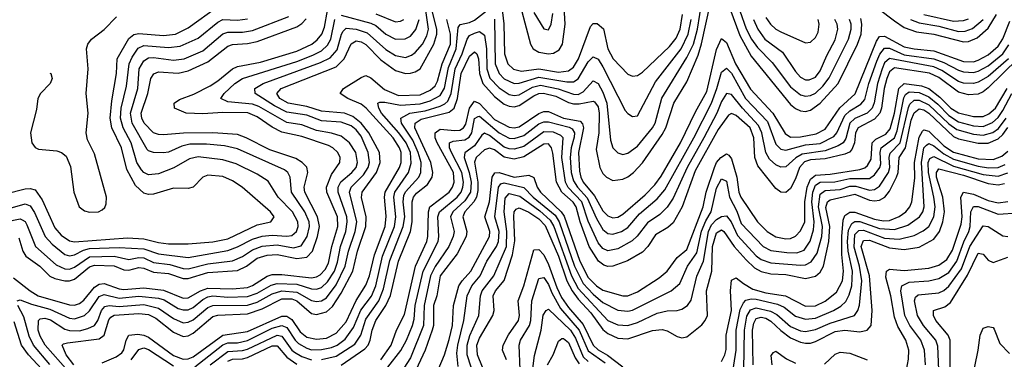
# Model space of a CAD drawing. Header units: inches. Extents: x 1305375 to 1407406, y 744550 to 841633.
# Tile 199 of 256: x 1324768 to 1328755, y 831592 to 832969. Entities that reach past the tile are written whole.
import ezdxf

# ---------------------------------------------------------------- set-up
doc = ezdxf.new("R2010")
doc.units = ezdxf.units.IN
doc.header["$MEASUREMENT"] = 0
doc.layers.add('B3823', color=7, linetype='Continuous')

msp = doc.modelspace()

# ---------------------------------------------------------------- linework, layer by layer
at = {"layer": 'B3823', "color": 5}
for points, elevation in [([(1324964.4, 831544.4), (1324871.2, 831650), (1324850, 831686.8), (1324842.9, 831710), (1324844.2, 831750), (1324850, 831755.8), (1324870, 831758.6), (1324891.8, 831751.8), (1324950, 831715), (1324970, 831708.6), (1325010, 831708.4), (1325043.1, 831716.9), (1325070.3, 831729.7), (1325083.7, 831750), (1325098.4, 831790), (1325113.1, 831806.9), (1325130, 831810.9), (1325170, 831806.5), (1325270, 831814.2), (1325330, 831799.8), (1325390, 831757.6), (1325430, 831740.8), (1325450, 831743), (1325470, 831751.8), (1325530, 831802), (1325549.8, 831810.2), (1325690, 831811.7), (1325730, 831823.5), (1325790, 831857.6), (1325830, 831869.6), (1325890, 831864.9), (1325950, 831831), (1325970, 831826), (1325990, 831829.8), (1326010, 831842.1), (1326050, 831894.3), (1326086.5, 831970), (1326098.7, 832030), (1326126.3, 832110), (1326133.1, 832150), (1326103.7, 832270), (1326109.7, 832290), (1326160.6, 832339.4), (1326179.3, 832370), (1326184.2, 832390), (1326179.3, 832430), (1326150, 832496.7), (1326130, 832522.7), (1326110, 832539.2), (1326070, 832553.7), (1325990, 832558.4), (1325930, 832582.2), (1325850, 832594), (1325799.4, 832619.4), (1325721.5, 832670), (1325720.2, 832690), (1325754, 832710), (1325985.3, 832794.7), (1326025.7, 832814.3), (1326053.5, 832846.5), (1326071.6, 832910), (1326077.3, 832922.7), (1326090, 832933.9), (1326130, 832929.8), (1326175.6, 832915.6), (1326250, 832848.3), (1326290, 832824.2), (1326330, 832815.8), (1326355, 832825), (1326370, 832835.7), (1326398.8, 832870), (1326416.4, 832903.6), (1326423.3, 832930), (1326397.4, 833110)], 2040), ([(1326778, 833090), (1326836.5, 832870), (1326847.4, 832850), (1326870, 832837.7), (1326910, 832831), (1326930, 832833), (1326953, 832847), (1326965.6, 832870), (1326976.6, 832950), (1326966.9, 833110)], 2020), ([(1327658.6, 833078.6), (1327710, 832932.1), (1327731.4, 832890), (1327755.7, 832855.7), (1327815.7, 832795.7), (1327890, 832696.6), (1327930, 832663.7), (1327950, 832659), (1327970, 832661.9), (1327990, 832671.5), (1328020.8, 832699.2), (1328046.5, 832733.5), (1328124, 832890), (1328135.5, 832930), (1328135.4, 832950), (1328127.7, 832970)], 1940), ([(1328173.4, 833070), (1328310, 832963.6), (1328350, 832937.7), (1328400.1, 832920.1), (1328470.2, 832910.2), (1328590, 832878.8), (1328610, 832880.3), (1328645.4, 832894.6), (1328690, 832933.8), (1328724.3, 832990)], 1920), ([(1325990, 831591.9), (1326050, 831604.5), (1326125.6, 831654.4), (1326149, 831690), (1326170, 831755.2), (1326222, 831830), (1326241.6, 831878.4), (1326267.4, 831992.6), (1326320.9, 832130), (1326326.9, 832170), (1326321.2, 832230), (1326323.4, 832256.6), (1326330, 832271.2), (1326383.8, 832330), (1326392.1, 832350), (1326393.5, 832390), (1326382.1, 832430), (1326360.2, 832480.2), (1326313.8, 832550), (1326310.7, 832570), (1326347.9, 832590), (1326410, 832600), (1326470, 832618.7), (1326490, 832627.4), (1326501.3, 832638.7), (1326515.4, 832670), (1326531.3, 832770), (1326559.1, 832830), (1326579.5, 832890), (1326590, 832904.3), (1326610, 832914.6), (1326630, 832921.1), (1326650, 832906), (1326658, 832850), (1326659.6, 832770), (1326671.7, 832731.7), (1326710, 832691.9), (1326750, 832665.9), (1326770, 832661.2), (1326790, 832664.5), (1326844.7, 832695.3), (1326877.2, 832702.8), (1326949.1, 832689.1), (1327010, 832666.3), (1327030, 832665.6), (1327050, 832675.8), (1327090, 832721.2), (1327110, 832710.6), (1327130, 832675), (1327145.5, 832630), (1327160.7, 832480.7), (1327169.6, 832450), (1327190, 832428.5), (1327210, 832422.7), (1327230, 832427.6), (1327270, 832455.8), (1327331.1, 832530), (1327341.1, 832550), (1327369, 832651), (1327470, 832815.1), (1327496.6, 832870), (1327512.2, 832930), (1327532, 833050)], 1940), ([(1326070, 831568.6), (1326165.3, 831634.7), (1326178.6, 831650), (1326187.6, 831670), (1326194.7, 831710), (1326209.5, 831750), (1326251.1, 831810), (1326269.4, 831850.6), (1326302.4, 831990), (1326350.3, 832110), (1326357.5, 832150), (1326356.9, 832230), (1326362, 832250), (1326374.7, 832265.3), (1326419.7, 832300.3), (1326437.7, 832330), (1326440.4, 832350), (1326432.7, 832390), (1326368.5, 832530), (1326368.7, 832550), (1326394.2, 832565.8), (1326506.5, 832593.5), (1326527.1, 832610), (1326540.8, 832650), (1326555.1, 832750), (1326590, 832821.2), (1326610, 832838.2), (1326618.7, 832830), (1326625.9, 832810), (1326630.3, 832750), (1326643.7, 832710), (1326690, 832658), (1326730, 832626.9), (1326750, 832617.6), (1326770, 832615.3), (1326790, 832620.6), (1326850, 832660.7), (1326870, 832669.1), (1326889.7, 832670.3), (1326938.9, 832658.9), (1326990, 832633), (1327010, 832627.6), (1327032.9, 832627.1), (1327090, 832639.1), (1327095.5, 832635.5), (1327110, 832616.2), (1327114.6, 832590), (1327113.3, 832510), (1327102.9, 832442.9), (1327117.2, 832370), (1327130, 832345.2), (1327144.8, 832330), (1327170, 832317.3), (1327210, 832322.3), (1327230, 832331.9), (1327253.8, 832350), (1327290, 832388.8), (1327370, 832503), (1327383.9, 832530), (1327417.2, 832630), (1327470, 832716.8), (1327515.2, 832824.8), (1327529.5, 832870.5), (1327564, 833030)], 1920), ([(1326716.9, 833056.9), (1326727.9, 832952.1), (1326731.1, 832830), (1326745, 832790), (1326767.9, 832767.9), (1326800.4, 832760.4), (1326870, 832769.4), (1326950, 832756.2), (1326990, 832760.8), (1327010, 832776.2), (1327030.4, 832809.6), (1327079.1, 832940.9), (1327090, 832953.4), (1327106.6, 832953.4), (1327131.5, 832931.5), (1327149.8, 832850), (1327171, 832810), (1327230, 832748), (1327250, 832739.4), (1327270, 832743), (1327290, 832756.4), (1327399.8, 832860.2), (1327426, 832894), (1327442, 832930), (1327452.3, 832990)], 1980), ([(1327630, 833051.7), (1327684.8, 832904.8), (1327730, 832820.7), (1327890, 832625.1), (1327910, 832608.5), (1327930, 832599.3), (1327950, 832596.9), (1327970, 832602.4), (1328010, 832630.9), (1328081.8, 832710), (1328160.2, 832870), (1328175.4, 832910), (1328178.5, 832950), (1328173.6, 832973.6)], 1920), ([(1324710, 832263.4), (1324790, 832282.9), (1324810, 832285.1), (1324830, 832278.7), (1324858.8, 832238.8), (1324910, 832125.3), (1324936, 832096), (1324970, 832072.7), (1324990, 832068.2), (1325204.2, 832084.2), (1325270, 832081.1), (1325330, 832065.3), (1325370, 832060.8), (1325450, 832060.7), (1325550, 832068.3), (1325610, 832080), (1325730, 832137.6), (1325784.2, 832150), (1325798.4, 832170), (1325783.4, 832190), (1325669.2, 832290), (1325630, 832315.4), (1325590, 832333.1), (1325530, 832338), (1325510, 832329.9), (1325470, 832289.9), (1325450, 832284.2), (1325390, 832286.4), (1325310, 832261.3), (1325290, 832260.1), (1325270, 832266.2), (1325237, 832297), (1325201.4, 832361.4), (1325180.4, 832450), (1325141.4, 832530), (1325134.7, 832570), (1325140.6, 832639.4), (1325159.4, 832750), (1325162.7, 832810), (1325210, 832892.4), (1325230, 832908.5), (1325250, 832912.7), (1325350, 832904.6), (1325398.4, 832910), (1325450, 832935.4), (1325570, 833022.6)], 2180), ([(1324742.6, 831922.6), (1324809.7, 831869.7), (1324842.3, 831850), (1324970, 831812.6), (1324990, 831811.4), (1325010, 831817.9), (1325028, 831832), (1325070, 831884.6), (1325090, 831896.8), (1325110, 831899.1), (1325170, 831877.4), (1325190, 831875), (1325270, 831882.2), (1325350, 831873.2), (1325430, 831839.6), (1325450, 831841.2), (1325499.8, 831870), (1325530, 831881.1), (1325630, 831878.6), (1325690, 831883.9), (1325710, 831891.6), (1325770, 831929.1), (1325790, 831935.8), (1325830, 831936.5), (1325950, 831921.9), (1325970, 831926), (1325984.8, 831935.2), (1326004.2, 831955.8), (1326017.9, 831982.1), (1326031.9, 832050), (1326056.1, 832130), (1326054.2, 832170), (1326011.3, 832270), (1326010.9, 832290), (1326030, 832341), (1326063.6, 832390), (1326065, 832410), (1326056.6, 832430), (1326036.2, 832450), (1326018.3, 832458.3), (1325910, 832495.8), (1325830, 832513.5), (1325790, 832533.4), (1325730, 832575.3), (1325691.7, 832591.7), (1325590, 832593.2), (1325510, 832586.9), (1325441.6, 832590), (1325395, 832610), (1325392.7, 832630), (1325414.5, 832645.5), (1325473.2, 832666.8), (1325538.8, 832701.2), (1325570, 832720.5), (1325630, 832769.2), (1325650, 832778.6), (1325743.6, 832796.4), (1325890, 832841.6), (1325950.7, 832869.2), (1325972.9, 832887.1), (1325990.9, 832910), (1326001.5, 832938.5), (1326013.7, 833006.3)], 2080), ([(1324986.6, 831570), (1324956.5, 831610), (1324939.2, 831650), (1324944.5, 831655.5), (1324961, 831659), (1325090, 831675.1), (1325110.1, 831689.9), (1325128.1, 831751.9), (1325136.8, 831763.2), (1325150, 831770.6), (1325250, 831777.7), (1325290, 831774), (1325319.4, 831759.4), (1325390, 831702.4), (1325430, 831685.2), (1325450, 831687.9), (1325470, 831698.2), (1325550, 831765.6), (1325570, 831771.1), (1325690, 831776.4), (1325750, 831797.6), (1325830, 831837.2), (1325870, 831837.1), (1325889.9, 831829.9), (1325950, 831778.1), (1325970, 831773.3), (1326010, 831784.9), (1326034, 831806), (1326070, 831860.9), (1326116.4, 831950), (1326136.1, 832030), (1326170.2, 832130), (1326170.8, 832170), (1326151.4, 832248.6), (1326154.1, 832270), (1326212.8, 832350), (1326227, 832390), (1326224.8, 832430), (1326182.1, 832510), (1326150, 832549.3), (1326116.6, 832576.6), (1326082.6, 832590), (1325990, 832597.6), (1325930, 832617.3), (1325854.8, 832630), (1325821.4, 832650), (1325809.5, 832670), (1325826.6, 832690), (1326050, 832778), (1326082, 832810), (1326110, 832870.5), (1326130, 832882.6), (1326150, 832879.5), (1326170, 832867.8), (1326230, 832806.7), (1326290, 832762.2), (1326330, 832750.6), (1326350, 832751.6), (1326370, 832756.8), (1326390, 832769.7), (1326445.6, 832870), (1326457.5, 832910), (1326456.8, 832930), (1326437.1, 833010)], 2020), ([(1325477.5, 831562.5), (1325590, 831650.4), (1325610, 831658.8), (1325650, 831659.8), (1325690, 831668.6), (1325790, 831718.4), (1325830, 831730), (1325850, 831721.6), (1325882.7, 831670), (1325896.2, 831656.2), (1325930, 831636.9), (1325950, 831631.1), (1325990, 831631.8), (1326030, 831640), (1326053.3, 831650), (1326085.4, 831674.6), (1326119.1, 831720.9), (1326148.9, 831791.1), (1326191.9, 831848.1), (1326210, 831889.6), (1326237.7, 832010), (1326285.4, 832130), (1326291.3, 832170), (1326283.2, 832250), (1326287.4, 832270), (1326343, 832350), (1326353.4, 832386.6), (1326350.1, 832430), (1326332.7, 832470), (1326303.6, 832510), (1326232.5, 832590), (1326221.7, 832610), (1326218.8, 832630), (1326225.6, 832634.4), (1326246.2, 832633.8), (1326310, 832622.1), (1326390, 832627.4), (1326430, 832639.3), (1326470, 832661.3), (1326488.3, 832691.7), (1326504.5, 832775.5), (1326535.6, 832850), (1326543.2, 832936.8), (1326551.2, 832948.8), (1326590, 832957.7), (1326610, 832967.4), (1326670, 833014.7)], 1960), ([(1326070, 832986.8), (1326190, 832955.3), (1326210, 832944.8), (1326250, 832909.7), (1326290, 832890.1), (1326329.3, 832890.7), (1326350, 832902.4), (1326371.6, 832928.4), (1326385, 832970)], 2060), ([(1326210, 832992.8), (1326290, 832959.7), (1326310, 832962.3), (1326323.4, 832970)], 2080), ([(1326850, 832998.4), (1326890, 832931), (1326910, 832928.1), (1326919.9, 832950), (1326926.7, 832993.3)], 2040), ([(1328429.9, 832989.9), (1328550, 832963.2), (1328590, 832965.3), (1328610, 832972.8)], 1960), ([(1324710, 832149.6), (1324770, 832161.9), (1324778.2, 832158.2), (1324790, 832150.5), (1324797.1, 832137.1), (1324831.1, 832050), (1324915.4, 831975.4), (1324950, 831958.4), (1324970, 831958.1), (1324990, 831965.9), (1325050, 832007), (1325150, 832010.4), (1325210, 831997.1), (1325250, 832004.7), (1325270, 832003.2), (1325310, 831984.3), (1325376.2, 831976.2), (1325430, 831960.3), (1325450, 831958.6), (1325530, 831978.9), (1325630, 831991), (1325670, 832008.5), (1325710, 832036.1), (1325750, 832050.8), (1325810, 832056.1), (1325876.1, 832043.9), (1325908.1, 832051.9), (1325932.5, 832090), (1325941.4, 832130), (1325939.9, 832150), (1325922.3, 832190), (1325867.9, 832270), (1325863.4, 832330), (1325854, 832350), (1325840.2, 832360.2), (1325650, 832445.2), (1325597.3, 832457.3), (1325523.9, 832463.9), (1325456.2, 832463.8), (1325423.8, 832456.2), (1325370, 832431.9), (1325350, 832429.2), (1325310, 832430.8), (1325290, 832436.7), (1325283.3, 832443.3), (1325223.8, 832550), (1325216.6, 832590), (1325246.1, 832690), (1325252, 832770), (1325270, 832802), (1325290, 832813.9), (1325310, 832815.7), (1325390, 832805.3), (1325434.4, 832810), (1325510, 832843.1), (1325590, 832911), (1325610, 832917.8), (1325670, 832918.2), (1325710, 832925.5), (1325858.2, 832981.8)], 2140), ([(1324710, 832199.4), (1324790, 832222.1), (1324810, 832214), (1324827.4, 832187.4), (1324870.4, 832090), (1324898.6, 832058.6), (1324950, 832017.6), (1324970, 832011.5), (1324990, 832015.7), (1325025.5, 832034.5), (1325050, 832041.3), (1325170, 832045.7), (1325270, 832040.3), (1325330, 832020.4), (1325450, 832004.8), (1325610, 832032.8), (1325650, 832047.8), (1325710, 832079.5), (1325750, 832091.1), (1325790, 832095.6), (1325850, 832091.2), (1325870, 832093.9), (1325889.1, 832110), (1325894.9, 832130), (1325894, 832150), (1325872.7, 832190), (1325814, 832250), (1325774, 832314), (1325730, 832342.6), (1325643.9, 832383.9), (1325590, 832400.8), (1325490, 832412.7), (1325455.3, 832404.7), (1325391.7, 832368.3), (1325330, 832344.6), (1325290, 832340.6), (1325270, 832349.9), (1325260.8, 832360.8), (1325242.6, 832390), (1325218.5, 832470), (1325187.2, 832530), (1325175.5, 832570), (1325178.1, 832610), (1325200.9, 832699.1), (1325211.6, 832790), (1325222.8, 832817.2), (1325246.9, 832853.1), (1325270, 832863.7), (1325370, 832856.1), (1325418.2, 832861.8), (1325490, 832893.9), (1325570, 832959.3), (1325590, 832968.9), (1325650, 832967.3), (1325690, 832971.6)], 2160), ([(1324756.9, 831830), (1324770, 831833.1), (1324815.8, 831815.8), (1324890, 831796.2), (1324970, 831759.3), (1324990, 831756.7), (1325030.1, 831769.9), (1325050, 831789.3), (1325090, 831847.2), (1325110, 831855.4), (1325170, 831840.8), (1325250, 831848.4), (1325330, 831840.3), (1325353.2, 831833.2), (1325410, 831798.2), (1325430, 831792.7), (1325450, 831793.5), (1325470, 831801.7), (1325510, 831835.2), (1325530, 831846), (1325550, 831849.5), (1325610, 831844.2), (1325690, 831846.4), (1325730, 831860.3), (1325786.6, 831893.4), (1325810, 831899.9), (1325890, 831896.8), (1325950, 831877.7), (1325970, 831876), (1325990, 831883.5), (1326014.1, 831905.9), (1326042, 831950), (1326054.6, 831985.4), (1326067.6, 832050), (1326088.5, 832110), (1326094.5, 832150), (1326092.3, 832170), (1326057, 832270), (1326057, 832290), (1326068, 832312), (1326113.1, 832350), (1326129.9, 832370), (1326136.4, 832390), (1326128.7, 832430), (1326103.5, 832470), (1326070, 832496.2), (1326030, 832509.4), (1325970, 832519.5), (1325910, 832542), (1325850, 832551.9), (1325736.3, 832616.3), (1325710, 832627), (1325610, 832635.4), (1325582.3, 832650), (1325595.6, 832670), (1325638.7, 832710), (1325670, 832730.7), (1325890, 832799.9), (1325955.4, 832824.6), (1325990, 832842.8), (1326014.1, 832865.9), (1326027.4, 832890), (1326043.4, 832970)], 2060), ([(1324764.4, 832084.4), (1324780.7, 832030), (1324792.3, 832010), (1324849.3, 831970), (1324890, 831929.2), (1324910, 831919.3), (1324950, 831911), (1324970, 831910.7), (1324990, 831916.6), (1325050, 831967.2), (1325070, 831974.5), (1325150, 831971.7), (1325190, 831955.5), (1325210, 831953.1), (1325250, 831964.7), (1325270, 831962.3), (1325310, 831945.1), (1325370, 831940), (1325430, 831919.8), (1325450, 831920), (1325530, 831944.6), (1325650, 831952.8), (1325686.1, 831970), (1325730, 832002.1), (1325770, 832015), (1325810, 832016.9), (1325890, 832000.7), (1325930, 832006.9), (1325953.2, 832030), (1325973.5, 832090), (1325981.8, 832130), (1325974.4, 832170), (1325922.6, 832270), (1325920.1, 832290), (1325934.7, 832350), (1325930, 832370.9), (1325911.9, 832390), (1325885.5, 832405.5), (1325780.8, 832440.8), (1325685.5, 832490), (1325650, 832503), (1325550, 832510.2), (1325431.2, 832508.8), (1325350, 832502.3), (1325330, 832503.4), (1325310, 832510.6), (1325272.1, 832550), (1325262, 832570), (1325259.5, 832590), (1325286.3, 832670), (1325299, 832730), (1325310.3, 832749.7), (1325330, 832757.5), (1325410, 832752.1), (1325450, 832761.3), (1325530, 832797.9), (1325610, 832861), (1325630, 832867.8), (1325690, 832871.7), (1325730, 832880.9), (1325890, 832940.1), (1325910, 832953.3), (1325927.6, 832972.4)], 2120), ([(1324889.5, 832752.4), (1324894.3, 832750), (1324898.8, 832730), (1324891, 832710), (1324852, 832670), (1324841.3, 832650), (1324835.1, 832604.9), (1324811.4, 832510), (1324817.3, 832470), (1324830, 832451.3), (1324844.3, 832444.3), (1324917.6, 832437.6), (1324936.9, 832430), (1324955.5, 832415.5), (1324974, 832374), (1324987.1, 832270), (1325009.1, 832210), (1325030, 832194.4), (1325050, 832188.2), (1325086.6, 832190), (1325101.9, 832198.1), (1325112.5, 832207.4), (1325118.2, 832221.8), (1325119.2, 832250), (1325070, 832425.4), (1325042.4, 832482.4), (1325037.5, 832510), (1325044.4, 832590), (1325037.5, 832670), (1325044.8, 832770), (1325038.1, 832850), (1325043.5, 832870), (1325058.6, 832890), (1325110, 832928.9), (1325159.7, 832980.3)], 2220), ([(1325102.2, 831577.8), (1325157.8, 831602.2), (1325180.9, 831619.1), (1325189.6, 831630.4), (1325199.1, 831670), (1325210, 831690.4), (1325245.9, 831694.1), (1325270.4, 831690.4), (1325290, 831682.2), (1325390, 831607.9), (1325430, 831593.4), (1325450, 831594.3), (1325470, 831602.6), (1325590, 831689.6), (1325690, 831704.5), (1325830, 831767.5), (1325850, 831766.7), (1325870, 831753.4), (1325903.3, 831703.3), (1325930, 831682), (1325970, 831673.7), (1326010, 831678.5), (1326050, 831697.9), (1326090, 831744.8), (1326130, 831830.1), (1326170, 831892.4), (1326185, 831930), (1326204.3, 832015.7), (1326248.2, 832130), (1326251.8, 832171.8), (1326244.6, 832250), (1326247.5, 832270), (1326306.3, 832370), (1326312.3, 832390), (1326312.5, 832430), (1326305.8, 832450), (1326280, 832490), (1326170.5, 832610.5), (1326150, 832625.8), (1326096.6, 832650), (1326066, 832670), (1326078.7, 832690), (1326150, 832734.7), (1326170, 832742.2), (1326190, 832732.6), (1326245.8, 832685.8), (1326302.1, 832662.1), (1326390, 832663.8), (1326430, 832682.6), (1326450, 832701.1), (1326460.3, 832719.7), (1326478.7, 832790), (1326511.8, 832870), (1326512.9, 832910), (1326497.3, 832970)], 1980), ([(1326229.8, 831590.2), (1326271.9, 831650), (1326294.1, 831710), (1326326.5, 831773.5), (1326370.1, 831969.9), (1326416.8, 832070), (1326421, 832090), (1326422.7, 832190), (1326428.7, 832210), (1326506.6, 832270), (1326521.1, 832290), (1326527.9, 832310), (1326524.7, 832350), (1326458.2, 832470), (1326450.4, 832490), (1326450.6, 832510), (1326470, 832524.7), (1326530, 832519.3), (1326550, 832520.6), (1326565.2, 832530), (1326574.5, 832545.5), (1326590, 832610.6), (1326610, 832638.4), (1326630, 832629), (1326690, 832563.8), (1326750, 832532.5), (1326770, 832530.3), (1326790, 832534.3), (1326870, 832588.3), (1326890, 832597.1), (1326910, 832596.3), (1326969.9, 832569.9), (1327037.1, 832557.1), (1327046.9, 832546.9), (1327051, 832530), (1327031.2, 832430), (1327034.6, 832354.6), (1327039.8, 832330), (1327049.7, 832310), (1327095.1, 832255.1), (1327130, 832194.6), (1327150, 832173.8), (1327170, 832165.9), (1327190, 832169), (1327210, 832181), (1327300.7, 832259.3), (1327340, 832300), (1327365.2, 832334.8), (1327444, 832470), (1327504.5, 832595.5), (1327550, 832677.6), (1327590, 832848.4), (1327610, 832893.1), (1327630, 832875.8), (1327667.2, 832790), (1327727.4, 832687.4), (1327818.2, 832590), (1327867.2, 832507.2), (1327890, 832493.3), (1327930, 832494.3), (1327994, 832506), (1328030, 832525.1), (1328089.1, 832610.9), (1328151.6, 832668.4), (1328237.7, 832882.3), (1328250, 832901), (1328270, 832901.9), (1328350, 832858.8), (1328390, 832850.4), (1328470, 832842.8), (1328590, 832799.2), (1328630, 832798.5), (1328650, 832804.1), (1328690, 832826), (1328730, 832861.9), (1328748.7, 832891.3), (1328777.8, 832962.2)], 1880), ([(1326691.2, 832971.2), (1326692.7, 832790), (1326710, 832750.1), (1326730, 832729.5), (1326770, 832710.1), (1326790, 832711.5), (1326870, 832736), (1326983.4, 832716.6), (1327010, 832716.2), (1327030, 832728.9), (1327070, 832798), (1327090, 832818.4), (1327110, 832808.1), (1327130, 832777.1), (1327220.5, 832600.5), (1327230, 832588.2), (1327250, 832576.5), (1327270, 832579.2), (1327342.5, 832717.5), (1327446.1, 832850), (1327475.2, 832910), (1327487.4, 832970)], 1960), ([(1327739, 832970), (1327757.2, 832930), (1327786, 832890), (1327857.2, 832837.2), (1327910, 832758.5), (1327930, 832736.3), (1327950, 832725.3), (1327964.9, 832724.9), (1327990, 832735.4), (1328010, 832761.6), (1328036.2, 832823.8), (1328070, 832886.9), (1328081.2, 832930), (1328078.4, 832950), (1328068.7, 832970)], 1960), ([(1327790, 832977), (1327808.2, 832950), (1327830, 832930.1), (1327850, 832919.1), (1327950, 832875.5), (1327970, 832878), (1327990, 832896.2), (1328001.7, 832918.3), (1328006.1, 832950), (1328001.1, 832970)], 1980), ([(1328375.1, 832970), (1328410, 832955.6), (1328490, 832941.9), (1328570, 832921.2), (1328597.4, 832922.6), (1328627, 832933), (1328670.1, 832969.9)], 1940), ([(1326258.8, 831561.2), (1326311.4, 831628.6), (1326334.2, 831670), (1326358.5, 831730), (1326365.3, 831754.7), (1326369.7, 831810.3), (1326401.6, 831950), (1326462.7, 832070), (1326465.7, 832090), (1326461.8, 832170), (1326468.3, 832190), (1326539, 832250), (1326555.2, 832270), (1326563, 832290), (1326564.9, 832310), (1326558.1, 832350), (1326515.9, 832430), (1326507.8, 832450), (1326508.1, 832470), (1326523.3, 832476.7), (1326570, 832481.8), (1326587.8, 832492.2), (1326598.5, 832510), (1326610, 832568.2), (1326624.1, 832575.9), (1326630, 832577.4), (1326710, 832509.6), (1326750, 832488.9), (1326770, 832486.8), (1326810, 832499.7), (1326870, 832546.3), (1326890, 832555.2), (1326910, 832554.7), (1326993.1, 832533.1), (1327005.8, 832525.8), (1327014, 832510), (1327012.9, 832492.9), (1327000.8, 832450), (1326996.8, 832410), (1327001.8, 832350), (1327010, 832315.9), (1327026.9, 832290), (1327066.6, 832246.6), (1327103.3, 832163.3), (1327130, 832118.9), (1327150, 832102.9), (1327170, 832099.3), (1327205, 832110), (1327230, 832126.9), (1327278.4, 832181.6), (1327350, 832242.1), (1327380.5, 832279.5), (1327498.2, 832490), (1327569.1, 832630.9), (1327591.7, 832690), (1327610, 832756.6), (1327630, 832772.2), (1327650, 832752.3), (1327707.4, 832650), (1327795.7, 832555.7), (1327830, 832464.1), (1327850, 832444.2), (1327870, 832440.5), (1327950, 832461.1), (1328010, 832467.5), (1328064.8, 832495.2), (1328076.9, 832510), (1328110, 832581), (1328130, 832599.9), (1328174.3, 832625.7), (1328190, 832645.8), (1328206.8, 832710), (1328239, 832801), (1328251.1, 832828.9), (1328270, 832853.8), (1328290, 832852.8), (1328350, 832826.8), (1328470, 832809.7), (1328510, 832795), (1328570, 832763.7), (1328590, 832756.9), (1328630, 832754.4), (1328650, 832759.7), (1328690, 832781.1), (1328750, 832830.3), (1328773.7, 832866.3)], 1860), ([(1328772.9, 832810), (1328690, 832738.9), (1328650, 832715.9), (1328630, 832710.7), (1328590, 832711.7), (1328570, 832718.5), (1328502.8, 832762.8), (1328470, 832777.7), (1328290, 832810.9), (1328270, 832793.6), (1328260.1, 832770), (1328241.2, 832710), (1328228.6, 832631.4), (1328219.7, 832610), (1328199.4, 832590), (1328150, 832568.7), (1328130.2, 832550), (1328112.9, 832487.1), (1328102.2, 832470), (1328082.7, 832457.3), (1328030, 832437.8), (1327936.3, 832423.7), (1327910.6, 832409.4), (1327870, 832371.8), (1327850, 832371.2), (1327830, 832380.8), (1327804, 832404), (1327789.1, 832430), (1327773.8, 832510), (1327760.4, 832540.4), (1327694.5, 832610), (1327650, 832665.9), (1327630, 832669.7), (1327610, 832637.1), (1327590.6, 832590), (1327539.1, 832490), (1327470.6, 832370), (1327414, 832246), (1327390.5, 832209.5), (1327360.5, 832179.5), (1327310, 832145.2), (1327268.6, 832091.4), (1327247.7, 832072.3), (1327190, 832040.6), (1327150, 832032.6), (1327130, 832042.1), (1327110, 832064.2), (1327070, 832152.8), (1327044.1, 832230), (1326989, 832289), (1326978.1, 832310), (1326963.6, 832410), (1326969.3, 832489.3), (1326959.6, 832499.6), (1326930, 832513.1), (1326890, 832514.7), (1326810, 832455.1), (1326770, 832443.7), (1326750, 832444.9), (1326730, 832452.7), (1326670, 832499.3), (1326650, 832508.6), (1326639.5, 832500.5), (1326610, 832457), (1326570.7, 832429.3), (1326568.2, 832410), (1326588.2, 832350), (1326596.2, 832310), (1326592.9, 832270), (1326570, 832234.3), (1326522.2, 832190), (1326512.5, 832170), (1326526.8, 832110), (1326523.4, 832090), (1326505.9, 832050), (1326450, 831968.7), (1326431.3, 831930), (1326406.4, 831810), (1326403.4, 831730), (1326350, 831597.8), (1326323.1, 831556.9)], 1840), ([(1328810.3, 832809.7), (1328690, 832693.1), (1328670, 832676.4), (1328650, 832667.1), (1328610, 832664), (1328570, 832674.7), (1328490, 832734.4), (1328452.3, 832752.3), (1328310, 832774.2), (1328290, 832757.5), (1328279.3, 832730), (1328268.4, 832690), (1328258.3, 832610), (1328250.6, 832589.4), (1328230, 832564.9), (1328162.9, 832530), (1328152.8, 832510), (1328149.2, 832470), (1328138, 832442), (1328128.2, 832431.8), (1328110, 832424), (1328030, 832404.4), (1327970, 832401.4), (1327946.7, 832393.3), (1327926, 832370), (1327910, 832324.4), (1327890, 832285.1), (1327870, 832268.1), (1327850, 832269.6), (1327830, 832285), (1327756.6, 832376.6), (1327744.8, 832410), (1327740.6, 832490), (1327725.5, 832530), (1327670, 832580.4), (1327650, 832588.9), (1327638.5, 832581.5), (1327596.5, 832523.5), (1327503.7, 832356.3), (1327450.9, 832210), (1327414.1, 832145.9), (1327393.2, 832126.8), (1327342.6, 832097.4), (1327311, 832049), (1327290, 832027), (1327229.2, 831990.8), (1327170, 831969.8), (1327150, 831968.7), (1327133.7, 831973.7), (1327111.3, 831990), (1327073.9, 832050), (1327037.6, 832150), (1327020.9, 832210), (1327009, 832229), (1326963.4, 832270), (1326941.9, 832310), (1326927.2, 832427.2), (1326921.2, 832450), (1326910, 832465.9), (1326890, 832464.9), (1326810, 832412.7), (1326770, 832403.2), (1326730, 832412), (1326690, 832440.9), (1326670, 832448.2), (1326650, 832441.7), (1326616.1, 832410), (1326609.3, 832390.7), (1326623.7, 832310), (1326623.3, 832276.7), (1326617.2, 832250), (1326606.9, 832230), (1326570.4, 832190), (1326562, 832170), (1326579.2, 832110), (1326575.5, 832090), (1326539.9, 832020.1), (1326470.7, 831930), (1326456.8, 831850), (1326444.1, 831810), (1326443, 831730), (1326438.2, 831710), (1326410, 831630), (1326371.8, 831548.2)], 1820), ([(1326462.8, 831550), (1326488.5, 831610), (1326507.2, 831672.8), (1326520, 831730), (1326524.5, 831810), (1326546.8, 831890), (1326559.1, 831910), (1326595.4, 831950), (1326670.6, 832090), (1326671.8, 832110), (1326651.4, 832170), (1326670.9, 832230), (1326681.3, 832330), (1326691.7, 832348.3), (1326710, 832350), (1326770, 832329.9), (1326830, 832338.2), (1326849.8, 832329.8), (1326863.3, 832290), (1326877.3, 832270), (1326961.1, 832190), (1326972.7, 832172.7), (1327036.4, 831990), (1327070, 831924), (1327103.5, 831890), (1327130, 831872.5), (1327210, 831849.4), (1327230, 831849.7), (1327270, 831866.1), (1327357.9, 831922.1), (1327390, 831950.1), (1327430, 832004.8), (1327470, 832037.7), (1327535.4, 832210), (1327547.8, 832270), (1327581.3, 832370), (1327590, 832389.7), (1327607, 832410), (1327630, 832424.5), (1327639.8, 832419.8), (1327650, 832404.7), (1327672.1, 832330), (1327680.3, 832270), (1327687.7, 832250), (1327755.9, 832150), (1327795.5, 832110), (1327830, 832088.4), (1327870, 832080.6), (1327890, 832082.2), (1327910, 832091.5), (1327930, 832113.3), (1327947.3, 832150), (1327947.5, 832230), (1327956.8, 832290), (1327970, 832322.9), (1327990, 832339.2), (1328050, 832342.2), (1328170, 832361.6), (1328190, 832368.3), (1328201.9, 832378.1), (1328216, 832404), (1328220.1, 832470), (1328234.9, 832485.1), (1328275.7, 832504.3), (1328293.7, 832526.3), (1328311.2, 832590), (1328328.2, 832690), (1328350, 832709.5), (1328420.6, 832700.6), (1328450, 832690.4), (1328494.6, 832654.6), (1328539.3, 832610), (1328570, 832591.8), (1328630, 832576.2), (1328670, 832576.5), (1328693.3, 832586.7), (1328719.1, 832610), (1328766.6, 832690)], 1780), ([(1326543, 831563), (1326537.6, 831617.6), (1326541.5, 831650), (1326567, 831750), (1326580.1, 831850), (1326598.5, 831890), (1326632.6, 831930), (1326659.7, 831990), (1326699, 832050), (1326706.9, 832070), (1326709.3, 832110), (1326691.9, 832170), (1326706.7, 832290), (1326716.8, 832303.2), (1326730, 832308.1), (1326810, 832289.3), (1326846.8, 832250), (1326935.9, 832175.9), (1326952.8, 832150), (1327014.8, 831970), (1327050, 831899.7), (1327090, 831856.4), (1327130, 831823.1), (1327190, 831792), (1327230, 831787), (1327250, 831792.2), (1327406.5, 831870), (1327440.7, 831899.3), (1327472.1, 831970), (1327510, 832023.4), (1327528.6, 832111.4), (1327546.2, 832153.8), (1327567.7, 832190), (1327590, 832286.1), (1327610, 832324.2), (1327630, 832313.8), (1327642, 832250), (1327672.3, 832192.3), (1327690, 832142.7), (1327778.1, 832050), (1327810, 832032.9), (1327874.1, 832025.9), (1327915.6, 832024.4), (1327944.7, 832035.3), (1327969, 832071.1), (1327982.7, 832117.3), (1327985.4, 832150), (1327975.3, 832230), (1327979.6, 832270), (1327990, 832297.5), (1328010, 832309.7), (1328068.3, 832311.7), (1328130, 832325.2), (1328210, 832325.2), (1328230, 832339.6), (1328250.8, 832369.2), (1328255.1, 832384.9), (1328252.2, 832430), (1328256.3, 832450), (1328310.9, 832490), (1328321.1, 832518.9), (1328348, 832652), (1328354.9, 832665.1), (1328370, 832676.4), (1328410, 832673.7), (1328450, 832655.8), (1328486.4, 832626.4), (1328530, 832580), (1328570, 832555.2), (1328630, 832539), (1328670, 832536.2), (1328707.9, 832552.1), (1328730, 832572.2), (1328750, 832601.1), (1328785.2, 832670)], 1760), ([(1326612.6, 831510), (1326580.6, 831610), (1326579.4, 831650), (1326591, 831689), (1326627.6, 831770), (1326634.1, 831850), (1326640.7, 831870), (1326687.9, 831930), (1326738.6, 832050), (1326741, 832110), (1326729.4, 832190), (1326734.2, 832245.8), (1326750, 832264.8), (1326793.4, 832253.4), (1326874.1, 832194.1), (1326916, 832156), (1326931.5, 832130), (1327002.9, 831930), (1327030, 831879.6), (1327150, 831749.3), (1327190, 831731.8), (1327230, 831729), (1327270, 831741.2), (1327350, 831779.6), (1327390, 831789.3), (1327430, 831790.5), (1327450, 831796.1), (1327471.8, 831810), (1327487.4, 831832.6), (1327510.6, 831929.4), (1327536.8, 831990), (1327556.8, 832110), (1327570, 832137), (1327590, 832158.6), (1327610, 832171.5), (1327630, 832174.2), (1327649.4, 832149.4), (1327674.4, 832094.4), (1327750, 832011.9), (1327770, 831996.2), (1327810, 831983.7), (1327930, 831973.3), (1327950, 831975.7), (1327973.1, 831986.9), (1327997.5, 832022.5), (1328016.7, 832090), (1328019.3, 832130), (1328002.4, 832210), (1328010, 832262), (1328030, 832276.7), (1328090, 832280.8), (1328130, 832293.7), (1328154.2, 832294.2), (1328210, 832278), (1328230, 832280.1), (1328250, 832293.9), (1328286.3, 832350), (1328291.8, 832370), (1328289.3, 832410), (1328292.8, 832427.2), (1328333.8, 832470), (1328367.5, 832612.5), (1328373.3, 832626.7), (1328390, 832642.9), (1328410, 832642.6), (1328450, 832623.2), (1328530, 832546.2), (1328563.5, 832523.5), (1328630, 832504.6), (1328670, 832500.1), (1328708.6, 832511.4), (1328731.7, 832528.3), (1328762.3, 832570)], 1740), ([(1326662.9, 831510), (1326621.5, 831610), (1326618.9, 831650), (1326630, 831677.8), (1326683.4, 831770), (1326688.9, 831790), (1326685.5, 831850), (1326695.3, 831870), (1326730, 831911.1), (1326763.7, 832016.3), (1326772.5, 832072.5), (1326768.4, 832171.6), (1326770.2, 832189.8), (1326779, 832201), (1326790, 832206.2), (1326830, 832188.5), (1326870, 832162), (1326895.3, 832135.3), (1326950, 832010.4), (1326984.1, 831910), (1327005, 831870), (1327030, 831835.5), (1327080.6, 831780.6), (1327130, 831713.8), (1327150, 831696.6), (1327190, 831678.7), (1327230, 831675.5), (1327330, 831709.5), (1327370, 831713.8), (1327390, 831708.3), (1327430, 831684.6), (1327450, 831679.6), (1327470, 831683.8), (1327530, 831731.8), (1327544.5, 831750), (1327552.9, 831770), (1327549.2, 831870), (1327571.4, 831950), (1327574.1, 832050), (1327590, 832104.4), (1327610, 832116.6), (1327619.4, 832110), (1327660.9, 832050), (1327710, 831994.9), (1327743.3, 831963.3), (1327770, 831947.6), (1327810, 831939.1), (1327870, 831935.9), (1327950, 831920.3), (1327990.8, 831929.2), (1328010, 831944.9), (1328023, 831970), (1328045.2, 832070), (1328049, 832130), (1328032.2, 832207.8), (1328039, 832230), (1328050, 832239.2), (1328150, 832262.2), (1328210, 832237.9), (1328230, 832234.5), (1328250, 832237.1), (1328270.8, 832249.2), (1328290, 832273.6), (1328318.4, 832330), (1328325.3, 832350), (1328329.1, 832410), (1328355.2, 832450), (1328378.6, 832561.4), (1328390, 832590.8), (1328410, 832607.9), (1328430, 832603.7), (1328450, 832590.2), (1328550, 832494.8), (1328570, 832486.1), (1328650, 832468.1), (1328690, 832467.9), (1328730, 832485.2), (1328750, 832503.2), (1328770, 832531.3)], 1720), ([(1327610, 831583.3), (1327622.8, 831610), (1327628.2, 831631.8), (1327628.2, 831690), (1327650.1, 831789.9), (1327645.8, 831870), (1327650, 831913.7), (1327670, 831922.3), (1327699, 831899), (1327737.3, 831877.3), (1327790, 831861.6), (1327869.3, 831849.3), (1327950, 831807.9), (1327990, 831809.5), (1328030, 831828.1), (1328075.7, 831864.3), (1328099.8, 831910), (1328104.7, 831950), (1328096.9, 832016.9), (1328097.5, 832090), (1328103.3, 832156.7), (1328110, 832175.2), (1328130, 832188.1), (1328150, 832188.7), (1328230, 832160.4), (1328265.8, 832154.2), (1328290, 832155.4), (1328330, 832170.6), (1328356.5, 832190), (1328372.5, 832210), (1328380.6, 832230), (1328393.3, 832326.7), (1328392.1, 832390), (1328410, 832492.5), (1328423.6, 832516.4), (1328430, 832521.7), (1328450, 832516.8), (1328510, 832457.7), (1328550, 832432), (1328650, 832404.4), (1328710, 832401.7), (1328745, 832415), (1328770, 832436.1)], 1680), ([(1327650, 831507.3), (1327669.6, 831630), (1327669.6, 831710), (1327686.1, 831793.9), (1327698.6, 831821.4), (1327708.4, 831831.6), (1327730, 831837.3), (1327750, 831835.8), (1327836.3, 831816.3), (1327863.2, 831803.2), (1327910, 831767.2), (1327950, 831754.7), (1327990, 831758.9), (1328063, 831790), (1328092.9, 831807.1), (1328112.9, 831827.1), (1328126.7, 831853.3), (1328137.4, 831890), (1328140.5, 831950), (1328122.8, 832030), (1328120.6, 832070), (1328124.8, 832115.2), (1328137.6, 832142.4), (1328150, 832150.6), (1328170, 832150.2), (1328250, 832123), (1328310, 832117.8), (1328364.2, 832135.8), (1328412.3, 832170), (1328424.9, 832190), (1328430.7, 832210), (1328419.4, 832390), (1328430, 832449.6), (1328439.7, 832460.3), (1328450, 832467.1), (1328470, 832457.6), (1328510, 832424.6), (1328550, 832403.3), (1328650, 832374.8), (1328691.3, 832368.7), (1328730, 832369.3), (1328758.3, 832381.7)], 1660), ([(1327700.7, 831550), (1327703.1, 831710), (1327713.2, 831766.8), (1327727.6, 831792.4), (1327750, 831800.8), (1327808.1, 831788.1), (1327834.4, 831774.4), (1327890, 831725.4), (1327930, 831708.4), (1327950, 831705.7), (1327990, 831713.5), (1328050, 831739.4), (1328148.5, 831770), (1328162.5, 831790), (1328168.7, 831811.3), (1328177.8, 831910), (1328169.5, 831970), (1328146.6, 832046.6), (1328150, 832098.1), (1328165.5, 832114.5), (1328184.9, 832115.1), (1328270, 832083.7), (1328330, 832079), (1328390, 832093.7), (1328427, 832113), (1328449.4, 832130.6), (1328470.1, 832169.9), (1328474.8, 832210), (1328470.5, 832250), (1328448.2, 832350), (1328447.5, 832390), (1328453.5, 832406.5), (1328470, 832414.7), (1328550, 832375.6), (1328670, 832341), (1328730, 832334.2), (1328770, 832347.7)], 1640), ([(1327738.8, 831570), (1327734.9, 831710), (1327740.5, 831739.5), (1327750, 831757.3), (1327770, 831763.5), (1327790, 831758.5), (1327810, 831746.8), (1327850, 831708.9), (1327890, 831679.5), (1327930, 831661.6), (1327950, 831657.6), (1327970, 831658.1), (1327990, 831665.2), (1328070, 831705.1), (1328110, 831709.8), (1328170, 831703.8), (1328200.2, 831710), (1328216.1, 831730), (1328220.4, 831790), (1328208.9, 831930), (1328175.4, 832050), (1328185.6, 832074.4), (1328210, 832074.7), (1328290, 832043.9), (1328350, 832037.1), (1328410, 832047.3), (1328470, 832078.8), (1328492.4, 832110), (1328506.2, 832150), (1328512.9, 832190), (1328505.7, 832250), (1328480.6, 832330), (1328480.3, 832350), (1328490, 832363.8), (1328590, 832338.7), (1328690, 832304.2), (1328730, 832299.7), (1328755.6, 832304.4)], 1620), ([(1328359.2, 831550), (1328367.2, 831592.8), (1328368.6, 831630), (1328356.6, 831670), (1328324.7, 831724.7), (1328310, 831762.9), (1328296.1, 831850), (1328274.9, 831925.1), (1328277.8, 831950), (1328290, 831957.7), (1328350, 831952.8), (1328450, 831961.2), (1328490, 831973.7), (1328522.8, 831997.2), (1328545.9, 832034.1), (1328580.3, 832139.7), (1328584.1, 832170), (1328578.6, 832250), (1328590, 832269.2), (1328630, 832261.3), (1328690, 832235.9), (1328730, 832226.9), (1328770, 832232.4)], 1580), ([(1328436, 831570), (1328432.6, 831630), (1328417.5, 831670), (1328372.9, 831730), (1328352.4, 831770), (1328336.2, 831870), (1328339.7, 831890), (1328370, 831904.5), (1328450, 831910.6), (1328490, 831919.2), (1328530, 831944.6), (1328563.1, 831990), (1328591.5, 832068.5), (1328611.5, 832110), (1328616.8, 832130), (1328620.2, 832190), (1328630, 832211.8), (1328650, 832212.2), (1328730, 832181.1), (1328810, 832186.6)], 1560), ([(1328489.9, 831550), (1328486, 831646), (1328478.3, 831670), (1328428.5, 831730), (1328403.6, 831770), (1328391.1, 831830), (1328395.5, 831844.5), (1328406.3, 831853.7), (1328490, 831861.6), (1328510, 831871.6), (1328530, 831889.1), (1328581.5, 831958.5), (1328616, 832050), (1328670, 832133), (1328690.5, 832130.5), (1328750, 832093.4), (1328770, 832090.1)], 1540), ([(1326739.7, 831590), (1326723.5, 831630), (1326725.7, 831650), (1326747.8, 831692.2), (1326787.3, 831750), (1326791.7, 831770), (1326787.1, 831830), (1326809.1, 831890), (1326850, 832036.1), (1326870, 832038), (1326890, 832015.9), (1326910, 831976.2), (1326943, 831883), (1326962.4, 831842.4), (1326990, 831801.8), (1327050, 831733.8), (1327089.7, 831650), (1327110, 831630.6), (1327148.7, 831608.7), (1327210, 831561.8)], 1680), ([(1328536.2, 831550), (1328536.6, 831650), (1328535.7, 831670), (1328527.4, 831690), (1328478.5, 831750), (1328468, 831770), (1328468.8, 831790), (1328514.3, 831805.7), (1328536.8, 831823.2), (1328606.6, 831933.4), (1328650, 832023.2), (1328670, 832018.9), (1328690, 831994.6), (1328710, 831984.7), (1328770, 832006.7)], 1520), ([(1326794.6, 831550), (1326789.9, 831650), (1326795.6, 831670), (1326832.5, 831730), (1326837.6, 831750), (1326842.1, 831830), (1326870, 831920.5), (1326890, 831923.4), (1326910, 831895.2), (1326922.2, 831862.1), (1326958.3, 831798.3), (1327033.7, 831710), (1327070, 831626.9), (1327138.3, 831578.3)], 1660), ([(1324890, 831571.9), (1324823, 831650), (1324805.8, 831685.8), (1324784, 831764), (1324759.9, 831810)], 2060), ([(1326845.3, 831554.7), (1326852.4, 831607.6), (1326879.9, 831710), (1326888.1, 831771.9), (1326899.3, 831790), (1326910, 831795.5), (1326998.9, 831710), (1327018.7, 831678.7), (1327050, 831601.9), (1327070, 831583.4)], 1640), ([(1324893.8, 831513.8), (1324804, 831610), (1324774.9, 831650), (1324744.9, 831744.9)], 2080), ([(1328620.8, 831490), (1328649.9, 831630), (1328657.1, 831690), (1328670, 831718.2), (1328690, 831725.4), (1328710, 831720.7), (1328714.6, 831714.6), (1328736.8, 831656.8), (1328775.8, 831615.8)], 1480), ([(1325538.6, 831570), (1325610, 831623.6), (1325670, 831627.5), (1325690, 831633.9), (1325810, 831690.4), (1325830, 831686.5), (1325869.6, 831630), (1325881.3, 831621.3), (1325910, 831604.1), (1325950, 831590.4)], 1940), ([(1326905.9, 831570), (1326928.1, 831610), (1326950, 831665.3), (1326963.9, 831676.1), (1326970, 831677), (1326990, 831659.9), (1327018, 831598), (1327034, 831574)], 1620), ([(1325219.8, 831590), (1325250, 831632.1), (1325270, 831638.7), (1325290, 831632.2), (1325390, 831565.9)], 1960), ([(1325610, 831585.4), (1325630, 831592.7), (1325670, 831593.9), (1325690, 831599.9), (1325790, 831647.6), (1325810, 831646.9), (1325850, 831601), (1325890, 831572.7)], 1920), ([(1327814.7, 831570), (1327811.7, 831608.3), (1327820.3, 831619.7), (1327830, 831624.7), (1327873.8, 831593.8), (1327910, 831577.1)], 1580), ([(1328027.6, 831572.4), (1328070, 831613.8), (1328090, 831621.2), (1328130, 831617.8), (1328200.3, 831590)], 1580)]:
    msp.add_lwpolyline(points, dxfattribs=dict(at, elevation=elevation))

doc.saveas('drawing.dxf')
